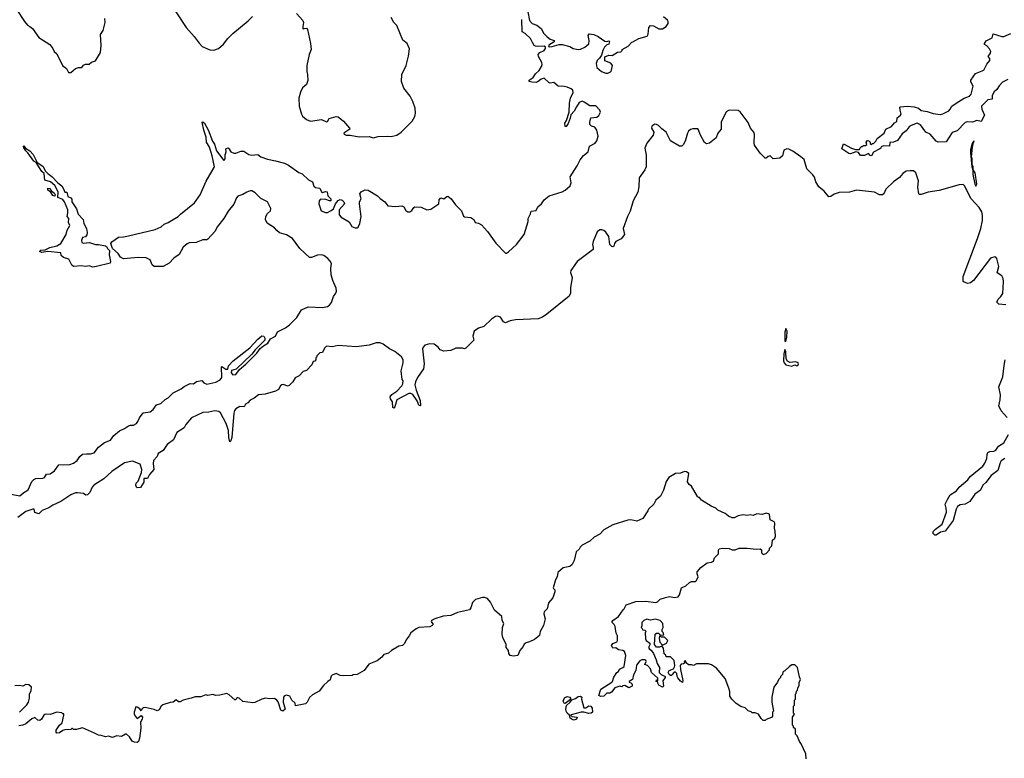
# Model space of a CAD drawing. Extents: x 2386897 to 2565480, y 579156 to 761880.
# Tile 147 of 191: x 2513992 to 2523890, y 658611 to 666035. Entities that reach past the tile are written whole.
import ezdxf

# ---------------------------------------------------------------- set-up
doc = ezdxf.new("R2010")
doc.units = 0

msp = doc.modelspace()

# ---------------------------------------------------------------- linework, layer by layer
at = {"layer": '0CON10XD'}
for points in [[(2513957.5, 666145), (2514040, 666015), (2514070.5, 665980.5), (2514095, 665966.7), (2514120, 665945), (2514185, 665856.7), (2514293.9, 665783.9), (2514326.1, 665746.1), (2514340, 665715), (2514365, 665690), (2514423.1, 665573.1), (2514463.3, 665545), (2514482.5, 665505), (2514505, 665503.8), (2514555, 665543.3), (2514585, 665552.5), (2514617, 665553), (2514635, 665577.5), (2514653.6, 665586.4), (2514691.7, 665588.3), (2514715, 665606.7), (2514755, 665622.5), (2514803.6, 665706.4), (2514811.2, 665775), (2514803.8, 665885), (2514830, 665925), (2514851.2, 666005), (2514846.7, 666045)], [(2515562.5, 666115), (2515667.5, 665955), (2515747.5, 665865), (2515795, 665797.5), (2515826.4, 665766.4), (2515905, 665731.2), (2515945, 665728.8), (2515990, 665745), (2516042.7, 665787.3), (2516083.8, 665845), (2516134.5, 665895.5), (2516287.9, 666022.1), (2516333.2, 666066.8)], [(2519100, 666115), (2519116.9, 666025), (2519145, 665995.8), (2519189.3, 665979.3), (2519234.4, 665944.4), (2519262.9, 665895), (2519295, 665860.8), (2519325, 665838.1), (2519366.7, 665825), (2519365, 665812), (2519310.7, 665779.3), (2519308.6, 665765), (2519315, 665761.2), (2519345, 665763.7), (2519415, 665785.5), (2519446.6, 665786.6), (2519522.5, 665765), (2519555, 665744), (2519605, 665736), (2519630.5, 665739.5), (2519675, 665760), (2519715, 665792.5), (2519716.1, 665823.9), (2519706.7, 665875), (2519716.7, 665893.3), (2519764.4, 665884.4), (2519805.9, 665865.9), (2519875, 665820), (2519895, 665816.7), (2519915, 665822.5), (2519922.5, 665815), (2519915, 665790), (2519895, 665782.5), (2519871.7, 665758.3), (2519854.1, 665725.9), (2519840.7, 665679.3), (2519821.7, 665648.3), (2519796.2, 665625), (2519788.8, 665595), (2519795, 665553.3), (2519840, 665515), (2519885, 665497.5), (2519905, 665497.5), (2519936.7, 665515), (2519952.5, 665575), (2519935, 665597.5), (2519875, 665620), (2519875, 665660), (2519915, 665677.5), (2519947, 665673), (2520003, 665707), (2520035, 665710), (2520050, 665725), (2520050, 665735), (2520110.5, 665769.5), (2520145, 665810), (2520155, 665812.5), (2520217.5, 665845), (2520299.5, 665870.5), (2520311.2, 665888.8), (2520316, 665955), (2520332.5, 665975), (2520365, 665973.3), (2520417, 665943), (2520455, 665943.3), (2520492.5, 665965), (2520512.5, 665995), (2520512.5, 666015), (2520505, 666030), (2520463.9, 666063.9)], [(2516775.9, 666095.9), (2516840, 666025), (2516846.2, 666005), (2516837.5, 665965), (2516840, 665945), (2516845, 665940), (2516853, 665947), (2516875, 665950), (2516886.4, 665936.4), (2516916.2, 665795), (2516922.5, 665735), (2516903.9, 665686.1), (2516880, 665575), (2516878.8, 665515), (2516886.2, 665485), (2516887.5, 665425), (2516877, 665383), (2516835, 665350), (2516813.6, 665306.4), (2516798.8, 665245), (2516802, 665165), (2516824.2, 665084.2), (2516836.1, 665066.1), (2516875, 665030), (2516915, 665013.3), (2517025, 665030), (2517075, 665007.5), (2517085, 665012.5), (2517105, 665042.5), (2517175, 665060), (2517195, 665057.5), (2517247.5, 665015), (2517307.5, 664945), (2517310, 664935), (2517250, 664895), (2517255, 664882.5), (2517275, 664873.3), (2517315, 664874), (2517405, 664855.8), (2517505, 664859.2), (2517545, 664848.6), (2517595, 664859.2), (2517685, 664863.8), (2517725, 664860), (2517785, 664874.2), (2517827.5, 664905), (2517937.5, 665015), (2517965, 665060), (2517972.5, 665095), (2517966.4, 665146.4), (2517943.6, 665213.6), (2517917.5, 665265), (2517852.5, 665345), (2517830, 665415), (2517833.3, 665485), (2517877, 665573), (2517901.7, 665668.3), (2517911.7, 665741.7), (2517887.5, 665795), (2517845, 665827.5), (2517782.5, 665975), (2517753.3, 666005), (2517725.9, 666055.9)], [(2517935, 664116.7), (2517955, 664147.5), (2517966, 664154), (2518029.1, 664149.1), (2518085, 664123.8), (2518125, 664128.8), (2518205, 664182.5), (2518209.2, 664225), (2518225, 664244), (2518255.9, 664234.1), (2518285, 664258.9), (2518295, 664260), (2518328.1, 664235), (2518373.8, 664173.8), (2518434.2, 664115), (2518455, 664060), (2518465, 664054), (2518527.7, 664047.7), (2518556.4, 664026.4), (2518570, 663995), (2518605, 663990), (2518635, 663971.2), (2518695, 663905.8), (2518777.6, 663787.6), (2518875, 663688), (2518885, 663688), (2518905, 663701.4), (2518985.8, 663775), (2519065, 663876.2), (2519104.3, 664005), (2519104.2, 664035.8), (2519126, 664085), (2519135, 664108.8), (2519185, 664117.5), (2519201.2, 664155), (2519237.3, 664182.7), (2519266.2, 664223.8), (2519315, 664264), (2519445, 664304.4), (2519475, 664321.5), (2519526, 664364), (2519536.7, 664395), (2519526.5, 664455), (2519596.7, 664565), (2519625, 664626.2), (2519658.8, 664671.2), (2519706, 664705), (2519720, 664765), (2519776.2, 664793.8), (2519795, 664816.7), (2519806.9, 664865), (2519794.2, 664925), (2519775, 664953.3), (2519740, 664965), (2519725, 664980), (2519722.5, 665005), (2519735, 665047.5), (2519794.1, 665055.9), (2519815, 665071.2), (2519831.2, 665105), (2519823.8, 665125), (2519785, 665168), (2519725, 665167.5), (2519666.6, 665206.6), (2519645, 665214.2), (2519615, 665202.5), (2519588.3, 665158.3), (2519565.7, 665114.3), (2519532, 665078), (2519526, 665045), (2519505, 664992.5), (2519485, 664962.5), (2519475, 664960), (2519471.2, 664995), (2519488, 665022), (2519516.7, 665105), (2519518.5, 665195), (2519530, 665245), (2519555, 665302.5), (2519553.3, 665325), (2519535, 665341.2), (2519495, 665355.6), (2519465, 665363.1), (2519405, 665365.8), (2519361.7, 665401.7), (2519325, 665396.2), (2519315, 665400), (2519265, 665445.8), (2519235, 665437.8), (2519205, 665411.9), (2519185, 665404.4), (2519140, 665405), (2519112.7, 665412.7), (2519115, 665426.2), (2519152.5, 665455), (2519178.6, 665491.4), (2519215, 665523.3), (2519236.8, 665563.2), (2519244, 665585), (2519242, 665605), (2519207.1, 665665), (2519203.1, 665685), (2519221.4, 665705), (2519265, 665726.1), (2519279.6, 665745), (2519278.2, 665758.2), (2519265, 665767.6), (2519195, 665763.6), (2519177.8, 665767.8), (2519165, 665776.2), (2519148.6, 665805), (2519127.1, 665845), (2519075, 665896.7), (2519045, 665912.5), (2519040, 666035)], [(2523925, 665433.4), (2523872.6, 665407.4), (2523838.8, 665371.2), (2523815, 665334.3), (2523789.1, 665310.9), (2523768.8, 665271.2), (2523767.5, 665235), (2523725, 665228.6), (2523662.2, 665165), (2523662.7, 665135), (2523690.6, 665075), (2523657.9, 665012.1), (2523615, 665020), (2523570, 665005), (2523515, 665009.1), (2523495, 665002.1), (2523415, 664916.5), (2523365, 664900), (2523305, 664807.5), (2523225, 664803.3), (2523205, 664812.5), (2523145, 664882.5), (2523100, 664905), (2523047.8, 664977.8), (2523015, 664994.3), (2522955, 664972.5), (2522932.6, 664957.4), (2522905, 664917.5), (2522864.2, 664885.8), (2522815, 664820), (2522775, 664802.5), (2522740, 664800), (2522735, 664763.3), (2522675, 664767.5), (2522651.7, 664758.3), (2522650, 664745), (2522640, 664735), (2522576.7, 664703.3), (2522555, 664667.5), (2522540.7, 664670.7), (2522525, 664690), (2522485, 664670), (2522445, 664670), (2522425, 664700), (2522397.5, 664707.5), (2522345, 664687.5), (2522328.3, 664688.3), (2522257.5, 664735), (2522275, 664787.5), (2522355, 664742.5), (2522395, 664730), (2522435, 664730), (2522441.7, 664748.3), (2522455, 664760), (2522465, 664760), (2522475, 664770), (2522495, 664770), (2522508.3, 664781.7), (2522500, 664805), (2522515, 664820), (2522528.3, 664818.3), (2522540, 664805), (2522541.7, 664791.7), (2522555, 664780), (2522565, 664790), (2522575, 664790), (2522600, 664815), (2522610.7, 664839.3), (2522682.5, 664895), (2522700, 664935), (2522755, 664962.5), (2522785, 664997.5), (2522808.3, 665011.7), (2522811.7, 665048.3), (2522846.4, 665073.6), (2522852.5, 665085), (2522842.5, 665125), (2522840, 665155), (2522845, 665160), (2522915, 665166.2), (2522985, 665158.8), (2523027.5, 665145), (2523055, 665122.5), (2523115, 665112.5), (2523175, 665090.8), (2523245, 665080.6), (2523271.8, 665088.2), (2523330.7, 665119.3), (2523344.2, 665135.8), (2523364, 665165), (2523406.2, 665195), (2523485, 665244.6), (2523540, 665265), (2523557.1, 665285), (2523578.1, 665365), (2523555, 665410), (2523555, 665426), (2523599.2, 665495), (2523685, 665525.8), (2523713.1, 665586.9), (2523745.5, 665624.5), (2523744.3, 665644.3), (2523726.7, 665665), (2523752.7, 665697.3), (2523755.8, 665715.8), (2523742.3, 665742.3), (2523715, 665772.5), (2523690, 665785), (2523690, 665795), (2523707, 665823), (2523769.3, 665850.7), (2523777.5, 665892.5), (2523865, 665866.9), (2523885, 665866.9), (2523955, 665896.6)], [(2523905, 663170.4), (2523835.6, 663175.6), (2523816, 663195), (2523827.8, 663225), (2523856.5, 663253.5), (2523875.8, 663284.2), (2523883.3, 663405), (2523878.1, 663435), (2523865, 663458.9), (2523819.2, 663489.2), (2523834.2, 663555), (2523814.6, 663635), (2523805, 663648), (2523795, 663650.9), (2523752.8, 663637.2), (2523580, 663415), (2523551.3, 663388.7), (2523525, 663382.2), (2523485.4, 663395), (2523476.5, 663405), (2523475.4, 663454.6), (2523622, 663835), (2523655, 663935.8), (2523670.3, 664015), (2523672, 664065), (2523664.5, 664105), (2523637.1, 664147.1), (2523555.5, 664235), (2523491.2, 664365), (2523475, 664378), (2523435, 664375.7), (2523235, 664318.1), (2523125, 664300), (2523055, 664276.2), (2523036.7, 664276.7), (2523030, 664285), (2523021.7, 664351.7), (2523026.2, 664415), (2523002.1, 664495), (2522977.1, 664517.1), (2522945, 664517.2), (2522905, 664510.6), (2522869.7, 664490.3), (2522835, 664447.5), (2522775, 664406.5), (2522698.2, 664331.8), (2522678.1, 664285), (2522665, 664273.3), (2522635, 664274.4), (2522585, 664302.5), (2522405, 664322.1), (2522335, 664301.2), (2522231.1, 664298.9), (2522179.9, 664280.1), (2522145, 664256.5), (2522125, 664253.3), (2522079.8, 664309.8), (2522027.1, 664355), (2521995.5, 664405), (2521980.8, 664450.8), (2521965.8, 664475.8), (2521904.6, 664535), (2521878.1, 664628.1), (2521844.8, 664654.8), (2521765, 664714.1), (2521725, 664733.3), (2521703.1, 664736.9), (2521675.4, 664724.6), (2521659.4, 664665), (2521635, 664641.9), (2521566.9, 664636.9), (2521535, 664665.7), (2521515, 664660.8), (2521495, 664643.3), (2521485, 664643.8), (2521435, 664692.5), (2521380, 664775), (2521375.6, 664795.6), (2521379.1, 664885), (2521372.7, 664905), (2521340.3, 664945), (2521315, 665000.4), (2521235, 665106.9), (2521215, 665121.1), (2521125, 665124.5), (2521095, 665107.1), (2521042.5, 665005), (2521043.8, 664935), (2521010.6, 664895), (2520994.3, 664845.7), (2520927.5, 664792.5), (2520895, 664785.7), (2520875, 664801.1), (2520832, 664882), (2520817.1, 664927.1), (2520807.6, 664937.6), (2520757.6, 664937.6), (2520735, 664930.9), (2520716.2, 664915), (2520704.6, 664895), (2520686.9, 664825), (2520665, 664779.2), (2520648.8, 664765), (2520625, 664761.8), (2520535, 664815.8), (2520489.6, 664905), (2520446.2, 664936.2), (2520415, 664970.8), (2520395, 664982), (2520377, 664983), (2520347.5, 664965), (2520344, 664945), (2520366.2, 664905), (2520360, 664875), (2520295.8, 664794.2), (2520277.1, 664745), (2520291.1, 664675), (2520289.5, 664555), (2520275.4, 664525), (2520219.7, 664445), (2520217.5, 664355), (2520207.2, 664302.8), (2520160.9, 664215), (2520128.5, 664111.5), (2520102.4, 664057.6), (2520057.5, 663935), (2520071.2, 663875), (2520037.3, 663832.7), (2519986.4, 663805), (2519971.9, 663785), (2519965, 663760), (2519955, 663753.3), (2519944.2, 663754.2), (2519925.7, 663775.7), (2519913.3, 663855), (2519885, 663900), (2519865, 663917.5), (2519845, 663923.3), (2519825, 663922.9), (2519796.3, 663903.7), (2519755.8, 663805), (2519750, 663775), (2519758, 663745), (2519755.7, 663725), (2519595, 663605.6), (2519533.5, 663515), (2519529.5, 663495), (2519544.6, 663445), (2519529.8, 663340.2), (2519528.8, 663285), (2519515.3, 663255), (2519292.9, 663075), (2519246.5, 663043.5), (2519205, 663027.4), (2518975, 663017.4), (2518923.4, 663006.6), (2518875, 662988.2), (2518857.1, 662997.1), (2518825.7, 663045.7), (2518795.3, 663055.3), (2518775, 663050.3), (2518733.6, 663025), (2518658.3, 662951.7), (2518604.8, 662935.2), (2518561.1, 662905), (2518549.2, 662855), (2518556.7, 662815), (2518477.7, 662732.3), (2518465, 662726.7), (2518445, 662733.3), (2518375, 662733.3), (2518325, 662710), (2518255, 662702.5), (2518220, 662715), (2518197.5, 662745), (2518160, 662775), (2518112.3, 662777.7), (2518065, 662763.3), (2518046.7, 662745), (2518041.2, 662725), (2518056.7, 662575), (2518053.3, 662525), (2517991.7, 662438.3), (2517971.2, 662395), (2517964, 662365), (2517979.3, 662310.7), (2518017.9, 662207.9), (2518023, 662157), (2518015, 662153.3), (2518005, 662160), (2517989.2, 662205), (2517945, 662266.7), (2517925, 662276.7), (2517905, 662277.5), (2517785, 662212.5), (2517765, 662143.3), (2517755, 662130), (2517745, 662137.5), (2517739.2, 662195), (2517720, 662225), (2517717.5, 662245), (2517732.1, 662267.9), (2517785, 662300), (2517832.5, 662355), (2517842.5, 662375), (2517847.5, 662405), (2517838.3, 662418.3), (2517825.8, 662505), (2517848.8, 662585), (2517848.2, 662615), (2517828.9, 662645), (2517765, 662698.5), (2517711.2, 662725), (2517645, 662774), (2517615, 662786.7), (2517577, 662787), (2517505, 662763.3), (2517375, 662747.5), (2517195, 662758.8), (2517135, 662746.2), (2517077.3, 662752.7)], [(2513907.3, 661267.3), (2513995, 661250), (2514035, 661283.3), (2514078.8, 661311.2), (2514113.3, 661395), (2514133.3, 661415), (2514155, 661421.9), (2514224.4, 661425.6), (2514243.3, 661435), (2514262.9, 661467.1), (2514299.7, 661470.3), (2514341.1, 661498.9), (2514385, 661560), (2514495, 661563.8), (2514535, 661577.5), (2514570, 661605), (2514596.7, 661645), (2514623.4, 661666.6), (2514665, 661672.9), (2514705, 661670.6), (2514739.7, 661680.3), (2514785, 661739.4), (2514845, 661785.8), (2514905, 661808.8), (2514937.5, 661855), (2514995, 661902), (2515045.5, 661924.5), (2515085, 661952.5), (2515105, 661959.2), (2515135, 661958.8), (2515165, 661977.5), (2515180, 661995), (2515195.5, 662034.5), (2515235, 662084), (2515305, 662092.5), (2515332.9, 662117.1), (2515368.8, 662165), (2515411.4, 662178.6), (2515455, 662215.8), (2515485, 662234.2), (2515536.7, 662285), (2515616.1, 662323.9), (2515645, 662346.7), (2515705, 662378), (2515740, 662375), (2515770.5, 662399.5), (2515825, 662407.5), (2515843.3, 662385), (2515875, 662370), (2515965, 662390), (2516006.1, 662413.9), (2516023, 662437), (2516020, 662545), (2516025, 662547.5), (2516065, 662523.3), (2516085, 662522.5), (2516092.5, 662555), (2516137.5, 662605), (2516305, 662736.7), (2516385, 662823.2), (2516425, 662856.4), (2516445, 662854.6), (2516458.2, 662835), (2516455.4, 662815), (2516437.7, 662792.3), (2516359.5, 662715), (2516327.5, 662672.5), (2516167.8, 662522.2), (2516145.5, 662514.5), (2516121.1, 662508.9), (2516118, 662485), (2516135, 662466), (2516165, 662468.6), (2516202.4, 662517.6), (2516265, 662571.1), (2516375, 662684.5), (2516410.4, 662729.6), (2516442.4, 662757.6), (2516487.8, 662782.2), (2516515, 662827.1), (2516564.6, 662855.4), (2516585, 662896.9), (2516665, 662936.4), (2516705, 662969.1), (2516777.6, 663042.4), (2516825, 663118.8), (2516892, 663148), (2517035, 663141.2), (2517085, 663152.5), (2517107.1, 663165), (2517126.3, 663193.7), (2517147.4, 663252.6), (2517170, 663285), (2517175.7, 663305), (2517173.1, 663335), (2517139.3, 663415), (2517125, 663471.2), (2517120.9, 663535), (2517126.7, 663585), (2517115, 663608.8), (2517091.2, 663635), (2517048.8, 663665), (2517025, 663671.1), (2516985, 663667.8), (2516925, 663644.5), (2516904.2, 663645), (2516809.1, 663735), (2516735, 663835.5), (2516675, 663870.8), (2516605, 663893.8), (2516576.1, 663916.1), (2516555, 663943.8), (2516480.2, 663990.2), (2516462.9, 664025), (2516466.9, 664055), (2516484, 664086), (2516514, 664115), (2516517.7, 664137.7), (2516482.5, 664205), (2516417.3, 664237.3), (2516360, 664295), (2516325, 664314), (2516310, 664315), (2516275, 664301.4), (2516235, 664276.2), (2516185, 664261.1), (2516170.9, 664245), (2516145, 664181.9), (2516089.6, 664110.4), (2516044.4, 664035), (2515980, 663955), (2515954.2, 663905), (2515885, 663828), (2515875, 663821.9), (2515835, 663821.4), (2515767.5, 663795), (2515695, 663790.5), (2515675, 663783.1), (2515635, 663749.4), (2515595, 663674.5), (2515541.4, 663638.6), (2515495, 663587.1), (2515435, 663554.3), (2515343.8, 663555), (2515325, 663571.2), (2515305, 663622.5), (2515265, 663640.4), (2515185, 663644.5), (2515035, 663630.8), (2515007.3, 663647.3), (2514984, 663685), (2514926.2, 663735), (2514908.8, 663785), (2514919.2, 663800.8), (2514985, 663849.7), (2515035, 663852.1), (2515085, 663863.7), (2515353.8, 663925), (2515415, 663954.1), (2515445, 663979.6), (2515485.2, 663994.8), (2515586.7, 664055), (2515609.3, 664080.7), (2515750, 664195), (2515805, 664273.3), (2515867.1, 664412.9), (2515952, 664555), (2515928.2, 664665), (2515899.2, 664755), (2515868.8, 664805), (2515865.4, 664855), (2515841.9, 664925), (2515827, 665003), (2515835, 665008.8), (2515850, 664995), (2515887, 664927), (2515932.1, 664815), (2515951.1, 664785), (2515971.8, 664715), (2516045, 664620), (2516056.7, 664635), (2516056.7, 664675), (2516067.5, 664705), (2516063.3, 664735), (2516085, 664747.5), (2516100, 664735), (2516100, 664725), (2516115, 664707.5), (2516145, 664694), (2516165, 664694), (2516215, 664713.3), (2516245, 664713.3), (2516295, 664681.2), (2516325, 664673.8), (2516385, 664680), (2516416.4, 664656.4), (2516485, 664632), (2516565, 664617.5), (2516655, 664591.2), (2516695, 664571.2), (2516797.7, 664497.7), (2516832.5, 664485), (2516895, 664424.2), (2516936.7, 664405), (2516950.5, 664360.5), (2516965, 664349.2), (2517010, 664340), (2517025, 664303.8), (2517035, 664298.8), (2517065, 664307.5), (2517083, 664303), (2517090, 664265), (2517120, 664235), (2517121.7, 664221.7), (2517120, 664215), (2517107, 664213), (2517068.3, 664228.3), (2517015, 664230), (2517003.3, 664215), (2517000, 664185), (2517023.8, 664115), (2517065, 664096.7), (2517085, 664097.5), (2517125, 664117.5), (2517145.8, 664134.2), (2517166.4, 664183.6), (2517195, 664217.5), (2517215, 664226), (2517235, 664221.2), (2517251.2, 664205), (2517256.7, 664185), (2517203.8, 664125), (2517204.3, 664074.3), (2517225, 664051.2), (2517305, 664003.3), (2517332.5, 663955), (2517365, 663942.5), (2517385, 663942.5), (2517395, 663950), (2517412.5, 663985), (2517426.2, 664055), (2517407.5, 664185), (2517407.5, 664205), (2517424.3, 664235.7), (2517412.5, 664285), (2517425, 664305.5), (2517465, 664324.6), (2517495, 664321.8), (2517590, 664265), (2517616, 664236), (2517664.2, 664204.2), (2517692.9, 664162.9), (2517775, 664158), (2517835, 664163.3), (2517852.5, 664155), (2517875, 664117.5), (2517895, 664102.5), (2517915, 664103.3), (2517935, 664116.7)], [(2523605, 664361.2), (2523615, 664380), (2523596.2, 664495), (2523577.5, 664525), (2523578.1, 664555), (2523568.3, 664578.3), (2523566.9, 664635), (2523560, 664655), (2523570, 664755), (2523580.8, 664799.8), (2523585, 664817.5), (2523580.8, 664799.8), (2523575, 664802.5), (2523562.9, 664785), (2523549.2, 664725), (2523548.8, 664695), (2523564.5, 664555), (2523574.3, 664524.3), (2523575, 664477.5), (2523592.1, 664382.1), (2523605, 664361.2)], [(2514725, 663548.6), (2514695, 663560), (2514655, 663552.9), (2514609.2, 663559.2), (2514535, 663555.6), (2514516.9, 663566.9), (2514486.9, 663626.9), (2514433.3, 663645), (2514410, 663665), (2514405, 663690), (2514275, 663703.6), (2514215, 663693.2), (2514192.5, 663705), (2514205, 663717.2), (2514247.3, 663722.7), (2514294.7, 663745.3), (2514365, 663761.4), (2514405, 663783.8), (2514460.8, 663875), (2514471.2, 663918.8), (2514497.5, 663965), (2514482, 663995), (2514485.6, 664035), (2514470, 664055), (2514477.2, 664092.8), (2514475.4, 664125), (2514441.8, 664205), (2514425, 664226.5), (2514377, 664247), (2514378.2, 664305), (2514347.2, 664367.2), (2514302, 664405), (2514245, 664423.3), (2514240.6, 664450.6), (2514237.3, 664487.3), (2514215, 664508.6), (2514159.2, 664599.2), (2514134.2, 664614.2), (2514075.4, 664695.4), (2514054.5, 664715), (2514034.2, 664745.8), (2514030, 664765), (2514035, 664766), (2514052.3, 664742.3), (2514095, 664718), (2514129.6, 664679.6), (2514169.3, 664599.3), (2514225, 664563.1), (2514252.5, 664512.5), (2514275, 664487.1), (2514315, 664458.2), (2514375, 664394.2), (2514415, 664363.8), (2514434.2, 664335), (2514445, 664302.5), (2514465, 664300), (2514477, 664257), (2514506.7, 664245), (2514515, 664230), (2514516.7, 664205), (2514564.3, 664135), (2514579.3, 664079.3), (2514629.2, 664025), (2514638.8, 663985), (2514665.6, 663935), (2514670.8, 663895), (2514667, 663873), (2514655, 663853.3), (2514623.9, 663846.1), (2514614, 663815), (2514616.1, 663796.1), (2514635, 663788), (2514695, 663793.8), (2514754.1, 663774.1), (2514785.7, 663774.3), (2514855, 663761.5), (2514866, 663756), (2514875.5, 663735), (2514895.4, 663715), (2514892.7, 663672.7), (2514906.2, 663605), (2514901.7, 663588.3), (2514765, 663554.3), (2514725, 663548.6)], [(2514345, 664260), (2514325, 664267.5), (2514303.3, 664303.3), (2514275, 664322.5), (2514275, 664340), (2514295, 664337.5), (2514311.7, 664311.7), (2514340, 664295), (2514348.8, 664275), (2514345, 664260)], [(2521695, 662801.2), (2521704.1, 662844.1), (2521706.4, 662905), (2521695, 662930), (2521683.8, 662895), (2521682.5, 662815), (2521685, 662803.3), (2521695, 662801.2)], [(2517077.3, 662752.7), (2517055, 662733.3), (2517035, 662690), (2517010, 662685), (2516980, 662655), (2516980, 662645), (2516970, 662635), (2516970, 662615), (2516958.3, 662601.7), (2516941.7, 662598.3), (2516930, 662565), (2516875, 662510), (2516841.7, 662498.3), (2516802.5, 662455), (2516762.5, 662435), (2516737.5, 662395), (2516702.3, 662357.7), (2516685, 662351.2), (2516645, 662366.9), (2516627.5, 662365), (2516614.5, 662355.5), (2516593.2, 662316.8), (2516565, 662300), (2516459.3, 662270.7), (2516394, 662266), (2516348.6, 662231.4), (2516308.9, 662211.1), (2516285, 662183.8), (2516260.7, 662169.3), (2516250, 662145), (2516205, 662148), (2516166.7, 662125), (2516152.3, 662107.7), (2516145, 662080), (2516125.6, 661835), (2516115, 661803.3), (2516105, 661792.5), (2516093.4, 661836.6), (2516092.2, 661905), (2516069.2, 661975), (2516010, 662085), (2515995, 662095.7), (2515952.6, 662102.6), (2515895, 662089.2), (2515835, 662086.6), (2515718.1, 662031.9), (2515661.8, 661965), (2515645, 661934.3), (2515572.5, 661885), (2515539.1, 661810.9), (2515476, 661765), (2515434.4, 661705.6), (2515385.8, 661675), (2515374, 661645), (2515337.5, 661605), (2515333.3, 661575), (2515341.2, 661515), (2515298.8, 661465), (2515276.4, 661423.6), (2515240, 661425), (2515240.8, 661385), (2515206.1, 661333.9), (2515175, 661330), (2515166.4, 661336.4), (2515161.2, 661355), (2515163.3, 661375), (2515183.6, 661396.4), (2515218, 661485), (2515221.2, 661515), (2515205, 661567.5), (2515125, 661596.7), (2515045, 661581.2), (2514917.5, 661492.5), (2514839.8, 661420.2), (2514739.2, 661355), (2514721.4, 661335), (2514697.6, 661282.4), (2514675, 661260), (2514656.7, 661256.7), (2514634.1, 661274.1), (2514575, 661279.4), (2514555, 661278.1), (2514505, 661260.4), (2514406.3, 661193.7), (2514325, 661154.4), (2514285, 661127.5), (2514217, 661103), (2514185, 661070), (2514145, 661082.5), (2514137.5, 661115), (2514125, 661116), (2514055, 661091.1), (2513975, 661032.7)], [(2521755, 662553.8), (2521784.3, 662565.7), (2521805, 662555.9), (2521815, 662559.3), (2521822.4, 662575), (2521819.2, 662585), (2521795, 662595.4), (2521735, 662590.5), (2521711.6, 662601.6), (2521697.1, 662625), (2521695.4, 662695), (2521685, 662720), (2521673.9, 662675), (2521671.1, 662605), (2521675.5, 662585), (2521695, 662567.5), (2521755, 662553.8)], [(2523917.5, 662037.5), (2523857.5, 662105), (2523835.8, 662155), (2523849.2, 662215), (2523852, 662265), (2523834.3, 662345.7), (2523874.6, 662445.4), (2523889.2, 662559.2), (2523898.5, 662615)], [(2523894.2, 661625.8), (2523860, 661600), (2523847.8, 661582.2), (2523825.6, 661505), (2523757.3, 661452.7), (2523705.8, 661384.2), (2523672.9, 661355), (2523650.9, 661305), (2523594.2, 661265.8), (2523545, 661190.9), (2523498, 661165), (2523445, 661159.2), (2523419.2, 661140.8), (2523405.4, 661115), (2523375, 661000), (2523296.7, 660895), (2523250, 660885), (2523205, 660852.5), (2523192.5, 660852.5), (2523170, 660875), (2523177.5, 660895), (2523196.7, 660915), (2523264.3, 660965.7), (2523307.8, 661085), (2523306.7, 661125), (2523295.8, 661165), (2523318.2, 661211.8), (2523345, 661258.6), (2523410.2, 661299.8), (2523437.5, 661335), (2523525, 661410.8), (2523548, 661445), (2523674.1, 661545.9), (2523694, 661576), (2523712.9, 661625), (2523716.2, 661665), (2523724.3, 661685), (2523745, 661693.5), (2523785, 661696.7), (2523805, 661707.8), (2523831.8, 661748.2), (2523886.4, 661783.6), (2523932.7, 661865)], [(2520339.3, 659699.3), (2520363.6, 659663.6), (2520391.7, 659601.7), (2520400, 659565), (2520422.5, 659525), (2520420, 659475), (2520440, 659455), (2520480, 659435), (2520480, 659425), (2520458.3, 659391.7), (2520463.3, 659336.7), (2520455, 659327.5), (2520417.5, 659345), (2520407.5, 659365), (2520408.3, 659378.3), (2520390, 659385), (2520395, 659400), (2520408.3, 659391.7), (2520407, 659417), (2520345, 659472.5), (2520335, 659510), (2520302.5, 659542.5), (2520277.5, 659555), (2520290, 659585), (2520287.5, 659595), (2520275, 659602.5), (2520245, 659602.5), (2520225, 659590), (2520194.1, 659545.9), (2520186.4, 659493.6), (2520161.2, 659448.8), (2520152.5, 659405), (2520120, 659385), (2520120, 659375), (2520135, 659370), (2520150, 659355), (2520150, 659335), (2520115, 659320), (2520075, 659342.5), (2520055, 659340), (2520045, 659330), (2520025, 659337.5), (2519975, 659320), (2519943, 659277), (2519925, 659267.5), (2519893.1, 659266.9), (2519865, 659237.1), (2519833.9, 659233.9), (2519813.6, 659243.6), (2519835.8, 659305), (2519943.9, 659376.1), (2519952.5, 659385), (2519965, 659427.5), (2519995, 659472.5), (2520012.5, 659485), (2520021.7, 659508.3), (2520055, 659522.5), (2520067.5, 659535), (2520086.2, 659645), (2520073.3, 659683.3), (2520053.9, 659693.9), (2520012.5, 659702.5), (2519985, 659722.5), (2519955, 659720), (2519940, 659745), (2519955, 659766.2), (2519999.3, 659780.7), (2520003.3, 659795), (2520001.7, 659841.7), (2519988.3, 659868.3), (2519977.5, 659935), (2519967.5, 659955), (2519947.5, 659975), (2519948.8, 659985), (2519955, 659996.7), (2520013, 660037), (2520057.5, 660105), (2520070, 660115), (2520090, 660155), (2520185, 660187.5), (2520285, 660190), (2520385, 660176.7), (2520402.5, 660185), (2520429.3, 660210.7), (2520485, 660228.8), (2520525, 660236.2), (2520575, 660228), (2520610, 660235), (2520624, 660255), (2520646.1, 660323.9), (2520687.5, 660345), (2520725, 660377.5), (2520745, 660387.5), (2520785, 660390), (2520795, 660400), (2520812.5, 660435), (2520802.5, 660465), (2520803, 660487), (2520840.7, 660529.3), (2520903, 660577), (2520947, 660583), (2520966.4, 660593.6), (2520977.5, 660625), (2521017.5, 660665), (2521017, 660703), (2521022.5, 660715), (2521055, 660722.5), (2521125, 660720), (2521155, 660706.7), (2521185, 660706.7), (2521225, 660722.5), (2521305, 660722.5), (2521395, 660712.5), (2521436.4, 660716.4), (2521450, 660705), (2521450, 660675), (2521465, 660660), (2521495, 660670), (2521530, 660705), (2521530, 660725), (2521552.5, 660747.5), (2521558.8, 660805), (2521582.5, 660825), (2521590, 660845), (2521587.5, 660895), (2521578.8, 660925), (2521582.5, 660975), (2521575, 660986.7), (2521535, 661007.5), (2521530, 661065), (2521495, 661076.7), (2521455, 661063.3), (2521401.7, 661068.3), (2521365, 661050), (2521335, 661057.5), (2521305, 661050), (2521265, 661057.5), (2521215, 661047.5), (2521175, 661027.5), (2521155, 661027.5), (2521116.4, 661046.4), (2521085, 661072.5), (2521010, 661105), (2520990, 661125), (2520943.9, 661143.9), (2520847, 661207), (2520825, 661232.5), (2520815, 661232.5), (2520805, 661242.5), (2520746.7, 661345), (2520722.3, 661362.3), (2520705, 661390), (2520717.5, 661475), (2520695, 661490), (2520675, 661492.5), (2520635, 661477.5), (2520585, 661472.5), (2520517, 661433), (2520492.5, 661395), (2520463.3, 661305), (2520433.6, 661246.4), (2520387.5, 661205), (2520366.1, 661163.9), (2520312.5, 661115), (2520305, 661100), (2520255, 661020), (2520195, 660993.3), (2520135, 661006.7), (2520105, 661006.2), (2519955, 660956.2), (2519863.9, 660906.1), (2519822.5, 660865), (2519766, 660834), (2519722.5, 660795), (2519645, 660752.5), (2519627.5, 660735), (2519616.4, 660713.6), (2519587.5, 660685), (2519565, 660600), (2519545, 660560), (2519521.7, 660538.3), (2519455, 660526.7), (2519402.2, 660477.8), (2519396.7, 660435), (2519378.8, 660405), (2519356.7, 660325), (2519357.5, 660317.5), (2519372.5, 660305), (2519373.3, 660285), (2519352.5, 660225), (2519306.7, 660175), (2519293.3, 660115), (2519266.1, 660083.9), (2519262.3, 660062.3), (2519276.1, 660013.9), (2519257.5, 659945), (2519223.3, 659885), (2519216.7, 659845), (2519166.1, 659803.9), (2519116.7, 659783.3), (2519085, 659772.5), (2519065, 659757.5), (2519053.8, 659735), (2519020, 659695), (2519000, 659645), (2518955, 659637.5), (2518922.5, 659645), (2518910, 659665), (2518907.5, 659695), (2518882.5, 659725), (2518882.5, 659755), (2518850, 659825), (2518842.5, 659855), (2518846.2, 659925), (2518857.5, 659965), (2518843.3, 659995), (2518840, 660035), (2518765, 660100), (2518725, 660180), (2518696.4, 660216.4), (2518665, 660227.5), (2518645, 660227.5), (2518573.8, 660206.2), (2518543.9, 660176.1), (2518527.7, 660122.3), (2518515, 660103.3), (2518395, 660076.7), (2518325, 660046.7), (2518250.7, 660039.3), (2518165, 660013.3), (2518132.5, 659995), (2518130, 659985), (2518147.5, 659955), (2518140, 659945), (2518115, 659932.5), (2518005, 659926.7), (2517976.4, 659913.6), (2517925, 659873.3), (2517908.8, 659841.2), (2517876.4, 659803.6), (2517860, 659765), (2517840, 659745), (2517805, 659737.5), (2517730, 659695), (2517700.7, 659669.3), (2517654.1, 659655.9), (2517631.7, 659628.3), (2517587.3, 659592.7), (2517503.6, 659556.4), (2517455, 659493.3), (2517385, 659452.5), (2517345, 659450), (2517335, 659442.5), (2517245, 659438.8), (2517215, 659443.8), (2517175, 659463.3), (2517133, 659447), (2517123, 659437), (2517115, 659400), (2517090, 659385), (2517047, 659343), (2517003, 659287), (2516935, 659250), (2516907, 659223), (2516883.6, 659176.4), (2516865, 659160), (2516765, 659140), (2516760, 659165), (2516727, 659197), (2516707.5, 659235), (2516675, 659246.7), (2516655, 659240), (2516644, 659225), (2516640, 659175), (2516660, 659105), (2516636.4, 659083.6), (2516616.2, 659096.2), (2516589.7, 659179.7), (2516577, 659197), (2516555, 659211.2), (2516505, 659210), (2516465, 659216.2), (2516426.7, 659206.7), (2516355, 659172), (2516335, 659170), (2516235, 659182.5), (2516200, 659215), (2516185, 659220), (2516175, 659220), (2516165, 659200), (2516155, 659200), (2516099.3, 659249.3), (2516075, 659262.5), (2516005, 659247.5), (2515965, 659242.5), (2515935, 659252.5), (2515885, 659242.5), (2515865, 659250), (2515815, 659228.8), (2515755, 659230.6), (2515715.4, 659214.6), (2515635, 659195.8), (2515605, 659178), (2515590.5, 659180.5), (2515565, 659197.5), (2515535, 659176.7), (2515505, 659173.3), (2515430.3, 659149.7), (2515414, 659135), (2515395, 659097.5), (2515375, 659090), (2515345, 659103.3), (2515255, 659122.5), (2515235, 659120), (2515220, 659105), (2515215, 659090), (2515200, 659110), (2515175, 659126.7), (2515161.2, 659128.8), (2515143.6, 659075), (2515144.4, 659055), (2515155, 659030), (2515175, 659012.5), (2515215, 659042.5), (2515226.2, 659025), (2515223.3, 659005), (2515206.2, 658975), (2515211.2, 658915), (2515197.8, 658815), (2515188, 658782), (2515175, 658770.6), (2515145, 658772.9), (2515122, 658785), (2515097.4, 658827.4), (2515065, 658852.5), (2515055, 658852.5), (2515015, 658830), (2514965, 658838.8), (2514925, 658822), (2514885, 658833.8), (2514855, 658827.5), (2514811.7, 658841.7), (2514785, 658842.5), (2514743.3, 658863.3), (2514625, 658917.5), (2514565, 658900), (2514535, 658900), (2514525, 658910), (2514515, 658910), (2514505, 658900), (2514445, 658897.5), (2514425, 658892.5), (2514391.7, 658868.3), (2514364.2, 658864.2), (2514358, 658875), (2514360.8, 658895), (2514394.2, 658945.8), (2514420.7, 658969.3), (2514437.5, 659045), (2514435, 659060), (2514425, 659060), (2514415, 659070), (2514365, 659076.7), (2514298.7, 659051.3), (2514265, 659056), (2514245, 659052), (2514234.4, 659045.6), (2514212.5, 659005), (2514195, 658992.9), (2514174.3, 658994.3), (2514145, 659020), (2514115, 659007.5), (2514055, 658957.5), (2514025, 658943.3), (2513985, 658937.5)], [(2521896.7, 658605), (2521893.3, 658655), (2521847, 658757), (2521833, 658773), (2521808.3, 658838.3), (2521790, 658855), (2521790, 658905), (2521771.7, 658921.7), (2521770, 658935), (2521760, 658945), (2521760, 659025), (2521780, 659055), (2521770, 659065), (2521770, 659135), (2521780, 659145), (2521780, 659195), (2521790, 659205), (2521790, 659255), (2521797, 659263), (2521800, 659285), (2521810, 659295), (2521813, 659317), (2521827.5, 659345), (2521828.3, 659371.7), (2521842.5, 659405), (2521830.7, 659430.7), (2521810, 659525), (2521785, 659550), (2521755, 659550), (2521730, 659535), (2521685, 659490), (2521670, 659485), (2521663, 659477), (2521660, 659455), (2521640, 659435), (2521640, 659425), (2521623, 659407), (2521610, 659375), (2521573, 659327), (2521552.5, 659225), (2521552.5, 659175), (2521570, 659085), (2521560, 659075), (2521560, 659035), (2521548.3, 659021.7), (2521495, 659000), (2521485, 658990), (2521465, 658990), (2521445, 659010), (2521420, 659055), (2521385, 659070), (2521355, 659070), (2521345, 659080), (2521315, 659090), (2521285, 659120), (2521243, 659133), (2521195, 659162.5), (2521150, 659205), (2521132.5, 659235), (2521131.7, 659281.7), (2521122.5, 659315), (2521082.5, 659415), (2520996.4, 659516.4), (2520945, 659550), (2520915, 659560), (2520795, 659560), (2520765, 659542.5), (2520745, 659550), (2520715, 659550), (2520691.7, 659571.7), (2520685, 659590), (2520671.7, 659588.3), (2520678.3, 659571.7), (2520665, 659560), (2520641.7, 659558.3), (2520633.3, 659545), (2520634.1, 659504.1), (2520659.2, 659395), (2520655, 659373.3), (2520635, 659386.7), (2520609.3, 659419.3), (2520600, 659435), (2520596.7, 659465), (2520585, 659477.5), (2520571.7, 659478.3), (2520550, 659455), (2520547, 659443), (2520533, 659443), (2520520, 659455), (2520512.5, 659475), (2520520, 659495), (2520565, 659510), (2520575, 659530), (2520578.8, 659545), (2520570, 659595), (2520535, 659632.5), (2520491.7, 659631.7), (2520488.3, 659648.3), (2520472.5, 659662.5), (2520465, 659720), (2520448.3, 659738.3), (2520425, 659730), (2520395, 659730), (2520372.5, 659755), (2520381.7, 659858.3), (2520395, 659870), (2520415, 659870), (2520435, 659850), (2520467.5, 659852.5), (2520460, 659875), (2520450, 659885), (2520450, 659905), (2520460, 659925), (2520456.4, 659966.4), (2520430, 659995), (2520385, 660010), (2520335, 660000), (2520295, 660010), (2520265, 659997.5), (2520247.5, 659975), (2520247.5, 659942.5), (2520240, 659925), (2520250, 659915), (2520251.7, 659901.7), (2520275, 659900), (2520290, 659885), (2520280, 659875), (2520283, 659813), (2520290, 659795), (2520327, 659767), (2520327, 659753), (2520313.3, 659725), (2520325, 659707.5), (2520339.3, 659699.3)], [(2520455, 659750), (2520495, 659770), (2520506.7, 659795), (2520475, 659830), (2520445, 659830), (2520435, 659840), (2520425, 659840), (2520420, 659815), (2520428.3, 659778.3), (2520455, 659750)], [(2513990, 659075), (2514065, 659147.5), (2514082.5, 659175), (2514092.5, 659215), (2514090, 659255), (2514107, 659293), (2514110, 659325), (2514085, 659350), (2514055, 659352.5), (2514025, 659337.5), (2513993.6, 659343.6), (2513945, 659340)], [(2519475, 659162.5), (2519465, 659166.7), (2519456, 659185), (2519469.5, 659220.5), (2519495, 659233.8), (2519522.5, 659225), (2519530, 659215), (2519528.3, 659201.7), (2519475, 659162.5)], [(2519565, 658994.2), (2519545, 659000), (2519527.5, 659015), (2519520, 659045), (2519495, 659066.7), (2519484.4, 659084.4), (2519480.8, 659105), (2519487.5, 659142.5), (2519527.5, 659175), (2519541.7, 659198.3), (2519578.3, 659211.7), (2519605, 659233.3), (2519630, 659235), (2519642.5, 659225), (2519641.2, 659205), (2519665, 659120), (2519685, 659117.5), (2519715, 659138.8), (2519735, 659133.8), (2519747.5, 659115), (2519750, 659075), (2519735.8, 659064.2), (2519715, 659062), (2519665, 659073.8), (2519636.4, 659073.6), (2519535, 659050), (2519530, 659045), (2519542.5, 659032.5), (2519596.2, 659026.2), (2519590, 659005), (2519565, 658994.2)]]:
    msp.add_lwpolyline(points, dxfattribs=at)

doc.saveas('drawing.dxf')
